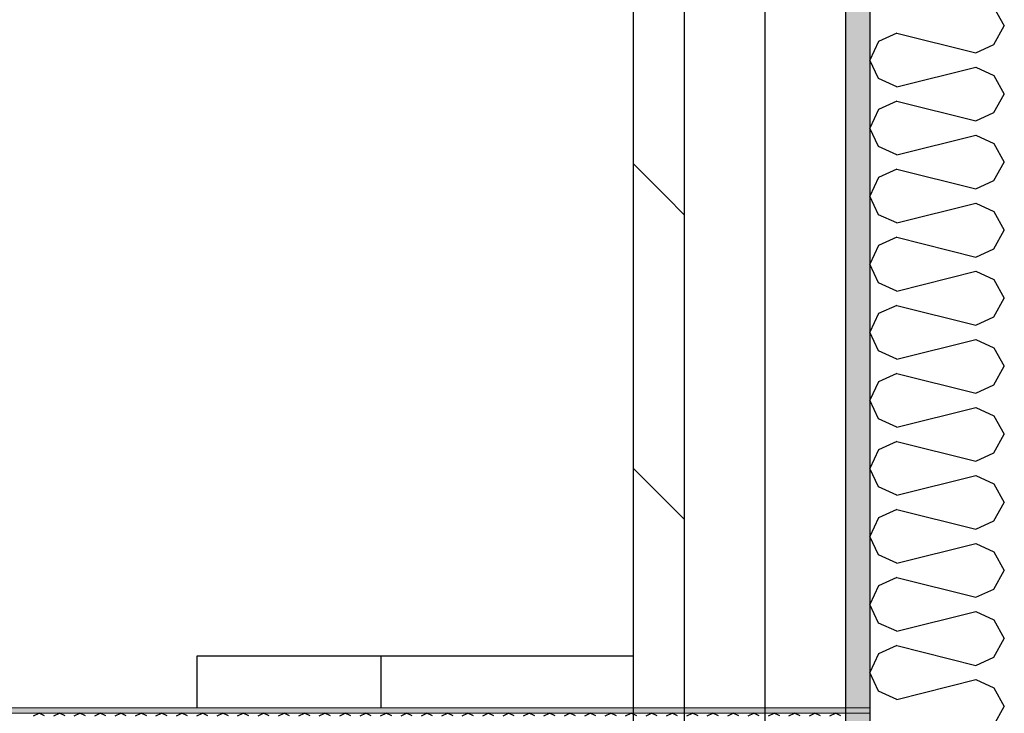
# Model space of a CAD drawing. Header units: millimetres. Extents: x -8544 to 51179, y -2070 to 13050.
# Tile 27 of 168: x -2899 to -2533, y 7219 to 7476. Entities that reach past the tile are written whole.
import ezdxf

# ---------------------------------------------------------------- set-up
doc = ezdxf.new("R2010")
doc.units = ezdxf.units.MM
doc.header["$LTSCALE"] = 0.5
doc.header["$MEASUREMENT"] = 0
doc.linetypes.add('PLINE', pattern=[0])
doc.linetypes.add('Wipeout_Contour', pattern=[2000, 0, -2000])
for name, color, linetype in [('235- Utvendig kledning og overflate (Skravur)(Nye konstruksjoner)', 7, 'Continuous'), ('235- Utvendig kledning og overflate(Nye konstruksjoner)', 7, 'Continuous'), ('262- Taktekking (Skravur)(Nye konstruksjoner)', 7, 'Continuous'), ('286- Baldakiner og skjermtak(Nye konstruksjoner)', 7, 'Continuous')]:
    doc.layers.add(name, color=color, linetype=linetype)
doc.layers.add('262- Taktekking(Nye konstruksjoner)', color=7, linetype='Continuous', lineweight=0)

# ---------------------------------------------------------------- blocks, each defined once
blk = doc.blocks.new('*X25')
at = {"layer": '235- Utvendig kledning og overflate (Skravur)(Nye konstruksjoner)', "linetype": 'PLINE'}
for p, q in [((-2536.93, 7480.99), (-2533.07, 7474.08)), ((-2536.93, 7467.17), (-2533.07, 7474.08)), ((-2573.03, 7471.42), (-2579.8, 7468.34)), ((-2573.03, 7471.42), (-2543.7, 7464.09)), ((-2579.8, 7468.34), (-2583.07, 7461.43)), ((-2543.7, 7464.09), (-2536.93, 7467.17)), ((-2579.8, 7454.53), (-2583.07, 7461.43)), ((-2573.03, 7451.44), (-2543.7, 7458.78)), ((-2543.7, 7458.78), (-2536.93, 7455.69)), ((-2536.93, 7455.69), (-2533.07, 7448.79)), ((-2573.03, 7451.44), (-2579.8, 7454.53)), ((-2536.93, 7441.88), (-2533.07, 7448.79)), ((-2573.03, 7446.13), (-2579.8, 7443.05)), ((-2573.03, 7446.13), (-2543.7, 7438.8)), ((-2579.8, 7443.05), (-2583.07, 7436.14)), ((-2543.7, 7438.8), (-2536.93, 7441.88)), ((-2579.8, 7429.23), (-2583.07, 7436.14)), ((-2573.03, 7426.15), (-2543.7, 7433.48)), ((-2543.7, 7433.48), (-2536.93, 7430.4)), ((-2536.93, 7430.4), (-2533.07, 7423.49)), ((-2573.03, 7426.15), (-2579.8, 7429.23)), ((-2536.93, 7416.59), (-2533.07, 7423.49)), ((-2573.03, 7420.84), (-2579.8, 7417.75)), ((-2573.03, 7420.84), (-2543.7, 7413.5)), ((-2579.8, 7417.75), (-2583.07, 7410.85)), ((-2543.7, 7413.5), (-2536.93, 7416.59)), ((-2579.8, 7403.94), (-2583.07, 7410.85)), ((-2573.03, 7400.86), (-2543.7, 7408.19)), ((-2543.7, 7408.19), (-2536.93, 7405.11)), ((-2536.93, 7405.11), (-2533.07, 7398.2)), ((-2573.03, 7400.86), (-2579.8, 7403.94)), ((-2536.93, 7391.29), (-2533.07, 7398.2)), ((-2573.03, 7395.54), (-2579.8, 7392.46)), ((-2573.03, 7395.54), (-2543.7, 7388.21)), ((-2579.8, 7392.46), (-2583.07, 7385.55)), ((-2543.7, 7388.21), (-2536.93, 7391.29)), ((-2579.8, 7378.65), (-2583.07, 7385.55)), ((-2573.03, 7375.56), (-2543.7, 7382.9)), ((-2543.7, 7382.9), (-2536.93, 7379.81)), ((-2536.93, 7379.81), (-2533.07, 7372.91)), ((-2573.03, 7375.56), (-2579.8, 7378.65)), ((-2536.93, 7366), (-2533.07, 7372.91)), ((-2573.03, 7370.25), (-2579.8, 7367.17)), ((-2573.03, 7370.25), (-2543.7, 7362.92)), ((-2579.8, 7367.17), (-2583.07, 7360.26)), ((-2543.7, 7362.92), (-2536.93, 7366)), ((-2579.8, 7353.35), (-2583.07, 7360.26)), ((-2573.03, 7350.27), (-2543.7, 7357.6)), ((-2543.7, 7357.6), (-2536.93, 7354.52)), ((-2573.03, 7350.27), (-2579.8, 7353.35)), ((-2536.93, 7354.52), (-2533.07, 7347.61)), ((-2536.93, 7340.71), (-2533.07, 7347.61)), ((-2573.03, 7344.96), (-2579.8, 7341.87)), ((-2573.03, 7344.96), (-2543.7, 7337.62)), ((-2579.8, 7341.87), (-2583.07, 7334.97)), ((-2543.7, 7337.62), (-2536.93, 7340.71)), ((-2579.8, 7328.06), (-2583.07, 7334.97)), ((-2573.03, 7324.98), (-2543.7, 7332.31)), ((-2543.7, 7332.31), (-2536.93, 7329.23)), ((-2573.03, 7324.98), (-2579.8, 7328.06)), ((-2536.93, 7329.23), (-2533.07, 7322.32)), ((-2536.93, 7315.41), (-2533.07, 7322.32)), ((-2579.8, 7316.58), (-2583.07, 7309.67)), ((-2573.03, 7319.66), (-2579.8, 7316.58)), ((-2573.03, 7319.66), (-2543.7, 7312.33)), ((-2543.7, 7312.33), (-2536.93, 7315.41)), ((-2579.8, 7302.77), (-2583.07, 7309.67)), ((-2573.03, 7299.69), (-2543.7, 7307.02)), ((-2543.7, 7307.02), (-2536.93, 7303.94)), ((-2573.03, 7299.69), (-2579.8, 7302.77)), ((-2536.93, 7303.94), (-2533.07, 7297.03)), ((-2536.93, 7290.12), (-2533.07, 7297.03)), ((-2579.8, 7291.29), (-2583.07, 7284.38)), ((-2573.03, 7294.37), (-2579.8, 7291.29)), ((-2573.03, 7294.37), (-2543.7, 7287.04)), ((-2543.7, 7287.04), (-2536.93, 7290.12)), ((-2579.8, 7277.47), (-2583.07, 7284.38)), ((-2573.03, 7274.39), (-2543.7, 7281.72)), ((-2543.7, 7281.72), (-2536.93, 7278.64)), ((-2573.03, 7274.39), (-2579.8, 7277.47)), ((-2536.93, 7278.64), (-2533.07, 7271.74)), ((-2573.03, 7269.08), (-2579.8, 7266)), ((-2573.03, 7269.08), (-2543.7, 7261.75)), ((-2536.93, 7264.83), (-2533.07, 7271.74)), ((-2579.8, 7266), (-2583.07, 7259.09)), ((-2543.7, 7261.75), (-2536.93, 7264.83)), ((-2579.8, 7252.18), (-2583.07, 7259.09)), ((-2573.03, 7249.1), (-2543.7, 7256.43)), ((-2543.7, 7256.43), (-2536.93, 7253.35)), ((-2573.03, 7249.1), (-2579.8, 7252.18)), ((-2536.93, 7253.35), (-2533.07, 7246.44)), ((-2573.03, 7243.79), (-2579.8, 7240.7)), ((-2573.03, 7243.79), (-2543.7, 7236.45)), ((-2536.93, 7239.54), (-2533.07, 7246.44)), ((-2579.8, 7240.7), (-2583.07, 7233.8)), ((-2543.7, 7236.45), (-2536.93, 7239.54)), ((-2579.8, 7226.89), (-2583.07, 7233.8)), ((-2573.03, 7223.81), (-2543.7, 7231.14)), ((-2543.7, 7231.14), (-2536.93, 7228.06)), ((-2573.03, 7223.81), (-2579.8, 7226.89)), ((-2536.93, 7228.06), (-2533.07, 7221.15)), ((-2536.93, 7214.24), (-2533.07, 7221.15))]:
    blk.add_line(p, q, dxfattribs=at)
blk = doc.blocks.new('*X108')
at = {"layer": '262- Taktekking (Skravur)(Nye konstruksjoner)', "linetype": 'PLINE'}
for p, q in [((-2893.97, 7217.65), (-2891.89, 7218.63)), ((-2889.82, 7217.65), (-2891.89, 7218.63)), ((-2886.37, 7217.65), (-2884.3, 7218.63)), ((-2882.23, 7217.65), (-2884.3, 7218.63)), ((-2878.78, 7217.65), (-2876.71, 7218.63)), ((-2874.64, 7217.65), (-2876.71, 7218.63)), ((-2871.19, 7217.65), (-2869.12, 7218.63)), ((-2867.05, 7217.65), (-2869.12, 7218.63)), ((-2863.6, 7217.65), (-2861.53, 7218.63)), ((-2859.46, 7217.65), (-2861.53, 7218.63)), ((-2856.01, 7217.65), (-2853.94, 7218.63)), ((-2851.87, 7217.65), (-2853.94, 7218.63)), ((-2848.42, 7217.65), (-2846.35, 7218.63)), ((-2844.28, 7217.65), (-2846.35, 7218.63)), ((-2840.83, 7217.65), (-2838.76, 7218.63)), ((-2836.69, 7217.65), (-2838.76, 7218.63)), ((-2833.24, 7217.65), (-2831.17, 7218.63)), ((-2829.1, 7217.65), (-2831.17, 7218.63)), ((-2825.65, 7217.65), (-2823.58, 7218.63)), ((-2821.51, 7217.65), (-2823.58, 7218.63)), ((-2818.06, 7217.65), (-2815.99, 7218.63)), ((-2813.92, 7217.65), (-2815.99, 7218.63)), ((-2810.47, 7217.65), (-2808.4, 7218.63)), ((-2806.33, 7217.65), (-2808.4, 7218.63)), ((-2802.88, 7217.65), (-2800.81, 7218.63)), ((-2798.74, 7217.65), (-2800.81, 7218.63)), ((-2795.29, 7217.65), (-2793.22, 7218.63)), ((-2791.15, 7217.65), (-2793.22, 7218.63)), ((-2787.7, 7217.65), (-2785.63, 7218.63)), ((-2783.56, 7217.65), (-2785.63, 7218.63)), ((-2780.11, 7217.65), (-2778.04, 7218.63)), ((-2775.97, 7217.65), (-2778.04, 7218.63)), ((-2772.52, 7217.65), (-2770.45, 7218.63)), ((-2768.38, 7217.65), (-2770.45, 7218.63)), ((-2764.93, 7217.65), (-2762.86, 7218.63)), ((-2760.78, 7217.65), (-2762.86, 7218.63)), ((-2757.34, 7217.65), (-2755.27, 7218.63)), ((-2753.19, 7217.65), (-2755.27, 7218.63)), ((-2749.75, 7217.65), (-2747.68, 7218.63)), ((-2745.6, 7217.65), (-2747.68, 7218.63)), ((-2742.16, 7217.65), (-2740.09, 7218.63)), ((-2738.01, 7217.65), (-2740.09, 7218.63)), ((-2734.57, 7217.65), (-2732.5, 7218.63)), ((-2730.42, 7217.65), (-2732.5, 7218.63)), ((-2726.98, 7217.65), (-2724.91, 7218.63)), ((-2722.83, 7217.65), (-2724.91, 7218.63)), ((-2719.39, 7217.65), (-2717.32, 7218.63)), ((-2715.24, 7217.65), (-2717.32, 7218.63)), ((-2711.8, 7217.65), (-2709.73, 7218.63)), ((-2707.65, 7217.65), (-2709.73, 7218.63)), ((-2704.21, 7217.65), (-2702.14, 7218.63)), ((-2700.06, 7217.65), (-2702.14, 7218.63)), ((-2696.62, 7217.65), (-2694.55, 7218.63)), ((-2692.47, 7217.65), (-2694.55, 7218.63)), ((-2689.03, 7217.65), (-2686.96, 7218.63)), ((-2684.88, 7217.65), (-2686.96, 7218.63)), ((-2681.44, 7217.65), (-2679.36, 7218.63)), ((-2677.29, 7217.65), (-2679.36, 7218.63)), ((-2673.85, 7217.65), (-2671.77, 7218.63)), ((-2669.7, 7217.65), (-2671.77, 7218.63)), ((-2666.26, 7217.65), (-2664.18, 7218.63)), ((-2662.11, 7217.65), (-2664.18, 7218.63)), ((-2658.67, 7217.65), (-2656.59, 7218.63)), ((-2654.52, 7217.65), (-2656.59, 7218.63)), ((-2651.08, 7217.65), (-2649, 7218.63)), ((-2646.93, 7217.65), (-2649, 7218.63)), ((-2643.49, 7217.65), (-2641.41, 7218.63)), ((-2639.34, 7217.65), (-2641.41, 7218.63)), ((-2635.9, 7217.65), (-2633.82, 7218.63)), ((-2631.75, 7217.65), (-2633.82, 7218.63)), ((-2628.31, 7217.65), (-2626.23, 7218.63)), ((-2624.16, 7217.65), (-2626.23, 7218.63)), ((-2620.72, 7217.65), (-2618.64, 7218.63)), ((-2616.57, 7217.65), (-2618.64, 7218.63)), ((-2613.13, 7217.65), (-2611.05, 7218.63)), ((-2608.98, 7217.65), (-2611.05, 7218.63)), ((-2605.53, 7217.65), (-2603.46, 7218.63)), ((-2601.39, 7217.65), (-2603.46, 7218.63)), ((-2597.94, 7217.65), (-2595.87, 7218.63)), ((-2593.8, 7217.65), (-2595.87, 7218.63))]:
    blk.add_line(p, q, dxfattribs=at)

msp = doc.modelspace()

# ---------------------------------------------------------------- hatches: boundary and pattern name
at = {"layer": '235- Utvendig kledning og overflate (Skravur)(Nye konstruksjoner)', "linetype": 'Continuous'}
h = msp.add_hatch(dxfattribs=at)
h.set_pattern_fill('Skrålinjer_2', color=256, style=0, pattern_type=2)
h.set_pattern_definition([(315, (0, 0), (56.56854, 56.56854), [80, 0])])
h.paths.add_polyline_path([(-2671.07, 10746.45), (-2671.07, 7220.63), (-2652.07, 7220.63), (-2652.07, 10746.45)])
h = msp.add_hatch(dxfattribs=at)
h.set_pattern_fill('Prikker_tett', color=256, style=0, pattern_type=2)
h.set_pattern_definition([(0, (0, 0), (0, 43.30127), [0, -25]), (0, (12.5, 21.65), (0, 43.30127), [0, -25])])
h.paths.add_polyline_path([(-2592.07, 6850), (-2583.07, 6850), (-2583.07, 10746.45), (-2592.07, 10746.45)])

# ---------------------------------------------------------------- linework, layer by layer
at = {"layer": '235- Utvendig kledning og overflate(Nye konstruksjoner)', "linetype": 'PLINE'}
for p, q in [((-2671.07, 10746.45), (-2671.07, 6850)), ((-2652.07, 10746.45), (-2652.07, 6850))]:
    msp.add_line(p, q, dxfattribs=at)
at = {"layer": '235- Utvendig kledning og overflate(Nye konstruksjoner)', "linetype": 'PLINE', "flags": 128}
msp.add_lwpolyline([(-2583.07, 10746.45), (-2583.07, 7220.63), (-2583.07, 7218.63), (-2583.07, 7188.63), (-2583.07, 6850)], dxfattribs=at)
at = {"layer": '262- Taktekking(Nye konstruksjoner)', "linetype": 'PLINE'}
msp.add_line((-2583.07, 7218.63), (-4483.07, 7218.63), dxfattribs=at)
at = {"layer": '286- Baldakiner og skjermtak(Nye konstruksjoner)', "linetype": 'PLINE'}
for p, q in [((-2833.07, 7220.63), (-2833.07, 7240)), ((-2833.07, 7240), (-2764.87, 7240)), ((-2764.87, 7240), (-2764.87, 7220.63)), ((-2764.87, 7240), (-2671.07, 7240))]:
    msp.add_line(p, q, dxfattribs=at)

# ---------------------------------------------------------------- block references
at = {"layer": '235- Utvendig kledning og overflate(Nye konstruksjoner)'}
msp.add_blockref('*X25', (0, 0), dxfattribs=at)
at = {"layer": '262- Taktekking(Nye konstruksjoner)'}
msp.add_blockref('*X108', (0, 0), dxfattribs=at)

# ---------------------------------------------------------------- next in the draw order: wipeouts: each hides what was drawn before it
at = {"linetype": 'Wipeout_Contour', "ltscale": 37470.228276}
msp.add_wipeout([(-2622.07, 10746.45), (-2622.07, 7220.63), (-2592.07, 7220.63), (-2592.07, 10746.45)], dxfattribs=at).dxf.layer = '235- Utvendig kledning og overflate (Skravur)(Nye konstruksjoner)'

# ---------------------------------------------------------------- next in the draw order: hatches: boundary and pattern name
at = {"layer": '262- Taktekking (Skravur)(Nye konstruksjoner)', "linetype": 'Continuous'}
msp.add_hatch(color=256, dxfattribs=at).paths.add_polyline_path([(-4483.07, 7220.63), (-4483.07, 7218.63), (-2592.07, 7218.63), (-2592.07, 7220.63)])

# ---------------------------------------------------------------- next in the draw order: linework, layer by layer
at = {"layer": '235- Utvendig kledning og overflate(Nye konstruksjoner)', "linetype": 'PLINE'}
for p, q in [((-2622.07, 10746.45), (-2622.07, 6850)), ((-2592.07, 10746.45), (-2592.07, 6850))]:
    msp.add_line(p, q, dxfattribs=at)
at = {"layer": '262- Taktekking(Nye konstruksjoner)', "linetype": 'PLINE'}
msp.add_line((-2583.07, 7220.63), (-4483.07, 7220.63), dxfattribs=at)

doc.saveas('drawing.dxf')
